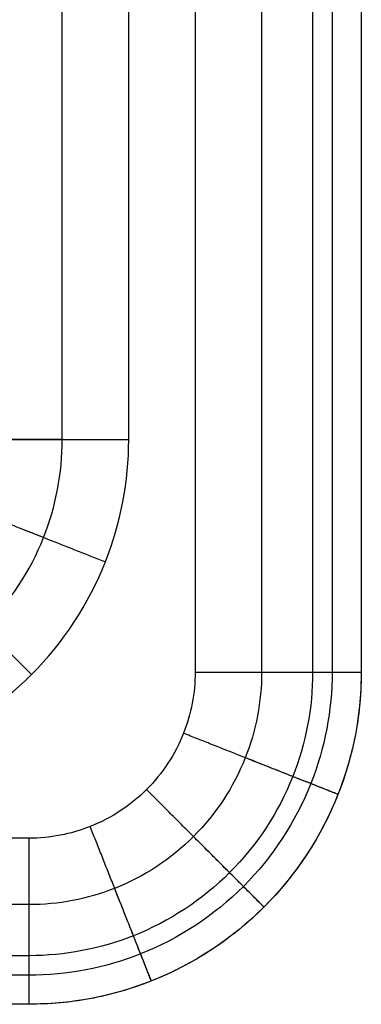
# Model space of a CAD drawing. Header units: millimetres. Extents: x 12777 to 15777, y -24570 to -21570.
# Tile 41 of 82: x 15674 to 15777, y -24570 to -24274. Entities that reach past the tile are written whole.
import ezdxf

# ---------------------------------------------------------------- set-up
doc = ezdxf.new("R2010")
doc.units = ezdxf.units.MM
doc.layers.add('compo8', color=7, linetype='Continuous', true_color=0x000000)

msp = doc.modelspace()

# ---------------------------------------------------------------- linework, layer by layer
at = {"layer": 'compo8'}
for p, q in [((15687.02, -24399.97, -750), (15687.02, -23099.97, -750)), ((15747.02, -23099.97, -750), (15747.02, -24469.97, -750)), ((15707.02, -24399.97), (15707.02, -23119.97)), ((15727.02, -23119.97), (15727.02, -24469.97)), ((15677.02, -24519.97), (14327.02, -24519.97)), ((15677.02, -24539.97, -750), (14307.02, -24539.97, -750))]:
    msp.add_line(p, q, dxfattribs=at)
for points in [[(15768.24, -23099.97, -741.21), (15768.24, -23784.97, -741.21), (15768.23, -24469.97, -741.21)], [(15777.02, -23099.97, -720), (15777.02, -23784.97, -720), (15777.02, -24469.97, -720)], [(15777.02, -23099.97, -50), (15777.02, -23784.97, -50), (15777.02, -24469.97, -50)], [(15777.02, -23099.97, -375), (15777.02, -23784.97, -375), (15777.02, -24469.97, -375)], [(15762.38, -23105.83, -14.64), (15762.38, -23787.9, -14.64), (15762.38, -24469.97, -14.64)], [(15777.02, -24469.97, -720), (15777.02, -24469.97, -385), (15777.02, -24469.97, -50)], [(15747.73, -24540.68, -720), (15747.73, -24540.68, -385), (15747.73, -24540.68, -50)], [(15677.02, -24555.33, -14.64), (14994.95, -24555.33, -14.64), (14312.88, -24555.33, -14.64)], [(15677.02, -24561.19, -741.21), (14992.02, -24561.18, -741.21), (14307.02, -24561.18, -741.21)], [(15677.02, -24569.97, -50), (14992.02, -24569.97, -50), (14307.02, -24569.97, -50)], [(15677.02, -24569.97, -720), (14992.02, -24569.97, -720), (14307.02, -24569.97, -720)], [(15677.02, -24569.97, -375), (14992.02, -24569.97, -375), (14307.02, -24569.97, -375)], [(15677.02, -24569.97, -720), (15677.02, -24569.97, -385), (15677.02, -24569.97, -50)]]:
    msp.add_open_spline(points, degree=2, dxfattribs=at)
for points, knots in [([(15607.02, -24499.97), (15619.58, -24499.98), (15645.76, -24494.98), (15679.73, -24472.68), (15702.03, -24438.72), (15707.03, -24412.54), (15707.02, -24399.97)], [0, 0, 0, 0, 37.695683, 78.53932, 119.382957, 157.078641, 157.078641, 157.078641, 157.078641]), ([(15607.02, -24479.97, -750), (15617.07, -24479.98, -750), (15638.01, -24475.98, -750), (15665.19, -24458.14, -750), (15683.03, -24430.97, -750), (15687.02, -24410.02, -750), (15687.02, -24399.97, -750)], [0, 0, 0, 0, 30.156547, 62.831456, 95.506366, 125.662912, 125.662912, 125.662912, 125.662912]), ([(15777.02, -24469.97, -50), (15777.03, -24482.54, -50), (15772.03, -24508.72, -50), (15749.73, -24542.68, -50), (15715.76, -24564.98, -50), (15689.58, -24569.98, -50), (15677.02, -24569.97, -50)], [0, 0, 0, 0, 18.847842, 39.26966, 59.691479, 78.53932, 78.53932, 78.53932, 78.53932]), ([(15727.02, -24469.97), (15727.02, -24476.26), (15724.53, -24489.34), (15713.38, -24506.33), (15696.39, -24517.48), (15683.3, -24519.98), (15677.02, -24519.97)], [0, 0, 0, 0, 18.847842, 39.26966, 59.691479, 78.53932, 78.53932, 78.53932, 78.53932]), ([(15777.02, -24469.97, -720), (15777.03, -24482.54, -720), (15772.03, -24508.72, -720), (15749.73, -24542.68, -720), (15715.76, -24564.98, -720), (15689.58, -24569.98, -720), (15677.02, -24569.97, -720)], [0, 0, 0, 0, 26.386978, 54.977524, 83.56807, 109.955048, 109.955048, 109.955048, 109.955048]), ([(15747.02, -24469.97, -750), (15747.02, -24478.77, -750), (15743.53, -24497.09, -750), (15727.92, -24520.87, -750), (15704.14, -24536.48, -750), (15685.82, -24539.98, -750), (15677.02, -24539.97, -750)], [0, 0, 0, 0, 26.386978, 54.977524, 83.56807, 109.955048, 109.955048, 109.955048, 109.955048]), ([(15762.38, -24469.97, -14.64), (15762.38, -24480.7, -14.64), (15758.12, -24503.04, -14.64), (15739.08, -24532.03, -14.64), (15710.09, -24551.07, -14.64), (15687.74, -24555.33, -14.64), (15677.02, -24555.33, -14.64)], [0, 0, 0, 0, 18.847842, 39.26966, 59.691479, 78.53932, 78.53932, 78.53932, 78.53932]), ([(15768.23, -24469.97, -741.21), (15768.24, -24481.43, -741.21), (15763.68, -24505.31, -741.21), (15743.34, -24536.29, -741.21), (15712.36, -24556.64, -741.21), (15688.48, -24561.19, -741.21), (15677.02, -24561.19, -741.21)], [0, 0, 0, 0, 26.386978, 54.977524, 83.56807, 109.955048, 109.955048, 109.955048, 109.955048])]:
    msp.add_open_spline(points, degree=3, knots=knots, dxfattribs=at)
for points in [[(15687.02, -24399.97, -750), (15657.02, -24399.97, -750), (15657.02, -24399.97, -720)], [(15657.02, -24399.97, -50), (15657.02, -24399.97), (15707.02, -24399.97)], [(15653.51, -24418.38, -50), (15653.51, -24418.38), (15700, -24436.78)], [(15653.51, -24418.38, -720), (15653.51, -24418.38, -750), (15681.41, -24429.42, -750)], [(15642.38, -24435.33, -50), (15642.38, -24435.33), (15677.73, -24470.69)], [(15777.02, -24469.97, -385), (15777.02, -24569.97, -385), (15677.02, -24569.97, -385)], [(15727.02, -24469.97), (15777.02, -24469.97), (15777.02, -24469.97, -50)], [(15747.02, -24469.97, -750), (15777.02, -24469.97, -750), (15777.02, -24469.97, -720)], [(15770, -24506.78, -50), (15770, -24506.78), (15723.51, -24488.38)], [(15770, -24506.78, -720), (15770, -24506.78, -750), (15742.11, -24495.74, -750)], [(15747.73, -24540.69, -50), (15747.73, -24540.69), (15712.38, -24505.33)], [(15713.83, -24562.96, -50), (15713.83, -24562.96), (15695.43, -24516.46)], [(15747.73, -24540.69, -720), (15747.73, -24540.69, -750), (15726.52, -24519.47, -750)], [(15677.02, -24569.97, -50), (15677.02, -24569.97), (15677.02, -24519.97)], [(15713.83, -24562.96, -720), (15713.83, -24562.96, -750), (15702.79, -24535.06, -750)], [(15677.02, -24569.97, -720), (15677.02, -24569.97, -750), (15677.02, -24539.97, -750)]]:
    msp.add_rational_spline(points, [1, 0.707106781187, 1], degree=2, dxfattribs=at)

doc.saveas('drawing.dxf')
